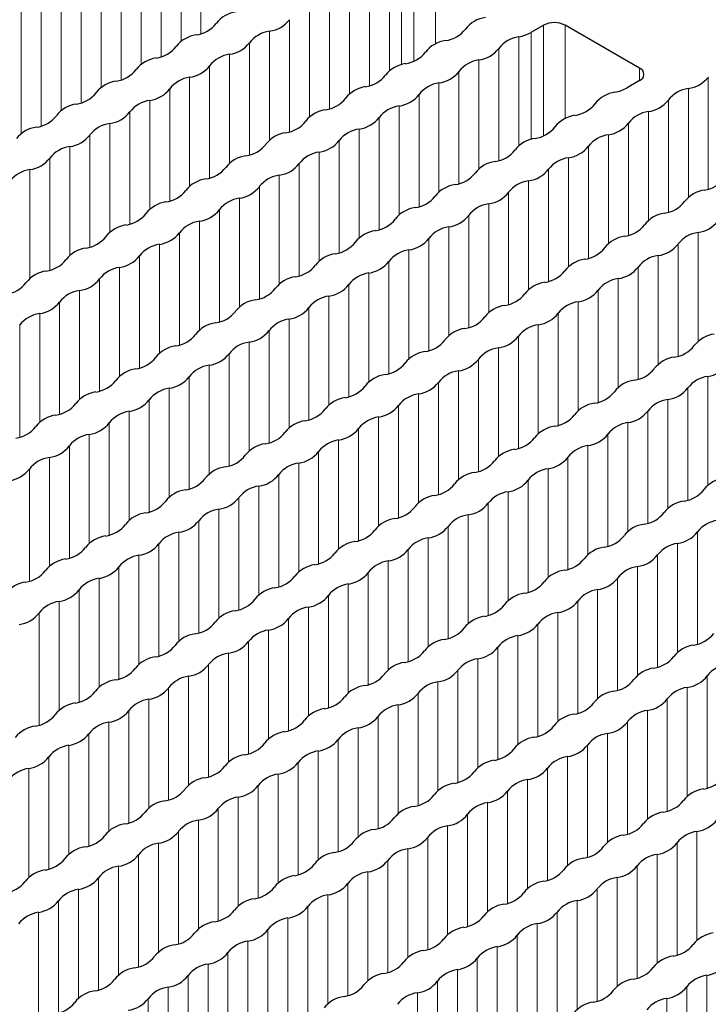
# Paper-space layout 'Blatt4' of a CAD drawing. Header units: millimetres. Extents: x 5 to 418, y 2 to 292.
# Tile 65 of 79: x 251 to 260, y 219 to 232. Entities that reach past the tile are written whole.
import ezdxf

# ---------------------------------------------------------------- set-up
doc = ezdxf.new("R2010")
doc.units = ezdxf.units.MM

psp = doc.layouts.new('Blatt4')

# ---------------------------------------------------------------- linework, layer by layer
at = {"color": 7, "linetype": 'Continuous', "lineweight": 18}
for p, q in [((253.116, 233.298), (253.116, 231.539)), ((252.855, 233.147), (252.855, 231.438)), ((252.593, 232.996), (252.593, 231.237)), ((252.331, 232.845), (252.331, 231.136)), ((252.07, 232.694), (252.07, 230.935)), ((255.907, 232.63), (255.907, 231.181)), ((256.19, 232.63), (256.19, 231.406)), ((251.808, 232.543), (251.808, 230.834)), ((255.585, 232.477), (255.585, 231.051)), ((255.744, 232.536), (255.744, 231.133)), ((251.547, 232.392), (251.547, 230.633)), ((255.323, 232.326), (255.323, 230.857)), ((251.285, 232.241), (251.285, 230.532)), ((251.023, 232.09), (251.023, 230.331)), ((255.061, 232.175), (255.061, 230.749)), ((250.762, 231.939), (250.762, 230.23)), ((254.8, 232.024), (254.8, 230.555)), ((254.538, 231.873), (254.538, 230.447)), ((254.277, 231.722), (254.277, 230.253)), ((254.015, 231.571), (254.015, 230.145)), ((257.441, 231.557), (257.441, 230.154)), ((257.604, 231.65), (257.604, 230.201)), ((257.887, 231.65), (257.887, 230.426)), ((253.753, 231.42), (253.753, 229.951)), ((257.282, 231.498), (257.282, 230.072)), ((257.02, 231.347), (257.02, 229.878)), ((253.492, 231.269), (253.492, 229.843)), ((256.759, 231.196), (256.759, 229.77)), ((253.23, 231.118), (253.23, 229.649)), ((256.497, 231.045), (256.497, 229.575)), ((258.863, 231.087), (258.863, 230.924)), ((252.968, 230.967), (252.968, 229.541)), ((259.764, 229.502), (259.764, 230.971)), ((252.707, 230.816), (252.707, 229.347)), ((256.235, 230.894), (256.235, 229.468)), ((259.502, 229.394), (259.502, 230.82)), ((252.445, 230.665), (252.445, 229.239)), ((255.974, 230.743), (255.974, 229.273)), ((259.24, 229.2), (259.24, 230.669)), ((252.184, 230.514), (252.184, 229.045)), ((255.712, 230.591), (255.712, 229.166)), ((258.979, 230.518), (258.979, 229.092)), ((255.45, 230.44), (255.45, 228.971)), ((251.922, 230.363), (251.922, 228.937)), ((255.189, 230.289), (255.189, 228.863)), ((258.717, 230.367), (258.717, 228.898)), ((251.66, 230.212), (251.66, 228.743)), ((254.927, 230.138), (254.927, 228.669)), ((258.456, 230.216), (258.456, 228.79)), ((251.399, 230.061), (251.399, 228.635)), ((258.194, 230.065), (258.194, 228.596)), ((251.137, 229.91), (251.137, 228.441)), ((254.665, 229.987), (254.665, 228.561)), ((257.932, 229.914), (257.932, 228.488)), ((250.875, 229.759), (250.875, 228.333)), ((254.404, 229.836), (254.404, 228.367)), ((257.671, 229.763), (257.671, 228.294)), ((254.142, 229.685), (254.142, 228.259)), ((257.409, 229.612), (257.409, 228.186)), ((253.881, 229.534), (253.881, 228.065)), ((253.619, 229.383), (253.619, 227.957)), ((257.147, 229.461), (257.147, 227.992)), ((253.357, 229.232), (253.357, 227.763)), ((256.886, 229.31), (256.886, 227.884)), ((256.624, 229.159), (256.624, 227.69)), ((253.096, 229.081), (253.096, 227.655)), ((256.363, 229.008), (256.363, 227.582)), ((252.834, 228.93), (252.834, 227.461)), ((256.101, 228.857), (256.101, 227.387)), ((259.629, 228.934), (259.629, 227.508)), ((252.572, 228.779), (252.572, 227.353)), ((255.839, 228.706), (255.839, 227.28)), ((259.368, 228.783), (259.368, 227.314)), ((252.311, 228.628), (252.311, 227.159)), ((259.106, 228.632), (259.106, 227.206)), ((252.049, 228.477), (252.049, 227.051)), ((255.578, 228.555), (255.578, 227.085)), ((258.845, 228.481), (258.845, 227.012)), ((251.788, 228.326), (251.788, 226.857)), ((255.316, 228.404), (255.316, 226.978)), ((258.583, 228.33), (258.583, 226.904)), ((255.054, 228.252), (255.054, 226.783)), ((251.526, 228.175), (251.526, 226.749)), ((254.793, 228.101), (254.793, 226.675)), ((258.321, 228.179), (258.321, 226.71)), ((251.264, 228.024), (251.264, 226.555)), ((254.531, 227.95), (254.531, 226.481)), ((258.06, 228.028), (258.06, 226.602)), ((251.003, 227.873), (251.003, 226.447)), ((257.798, 227.877), (257.798, 226.408)), ((250.741, 227.722), (250.741, 226.253)), ((254.27, 227.799), (254.27, 226.373)), ((257.536, 227.726), (257.536, 226.3)), ((254.008, 227.648), (254.008, 226.179)), ((257.275, 227.575), (257.275, 226.106)), ((253.746, 227.497), (253.746, 226.071)), ((257.013, 227.424), (257.013, 225.998)), ((253.485, 227.346), (253.485, 225.877)), ((253.223, 227.195), (253.223, 225.769)), ((256.751, 227.273), (256.751, 225.804)), ((252.961, 227.044), (252.961, 225.575)), ((256.49, 227.122), (256.49, 225.696)), ((259.757, 227.048), (259.757, 225.622)), ((256.228, 226.971), (256.228, 225.502)), ((252.7, 226.893), (252.7, 225.467)), ((255.967, 226.82), (255.967, 225.394)), ((259.495, 226.897), (259.495, 225.428)), ((252.438, 226.742), (252.438, 225.273)), ((255.705, 226.669), (255.705, 225.2)), ((259.233, 226.746), (259.233, 225.32)), ((252.176, 226.591), (252.176, 225.165)), ((255.443, 226.518), (255.443, 225.092)), ((258.972, 226.595), (258.972, 225.126)), ((251.915, 226.44), (251.915, 224.971)), ((258.71, 226.444), (258.71, 225.018)), ((251.653, 226.289), (251.653, 224.863)), ((255.182, 226.367), (255.182, 224.897)), ((258.449, 226.293), (258.449, 224.824)), ((251.392, 226.138), (251.392, 224.669)), ((254.92, 226.216), (254.92, 224.79)), ((258.187, 226.142), (258.187, 224.716)), ((254.658, 226.065), (254.658, 224.595)), ((251.13, 225.987), (251.13, 224.561)), ((254.397, 225.913), (254.397, 224.488)), ((257.925, 225.991), (257.925, 224.522)), ((250.868, 225.836), (250.868, 224.367)), ((254.135, 225.762), (254.135, 224.293)), ((257.664, 225.84), (257.664, 224.414)), ((253.874, 225.611), (253.874, 224.185)), ((257.402, 225.689), (257.402, 224.22)), ((257.14, 225.538), (257.14, 224.112)), ((253.612, 225.46), (253.612, 223.991)), ((256.879, 225.387), (256.879, 223.918)), ((253.35, 225.309), (253.35, 223.883)), ((256.617, 225.236), (256.617, 223.81)), ((253.089, 225.158), (253.089, 223.689)), ((252.827, 225.007), (252.827, 223.581)), ((256.355, 225.085), (256.355, 223.616)), ((259.622, 225.011), (259.622, 223.542)), ((252.565, 224.856), (252.565, 223.387)), ((256.094, 224.934), (256.094, 223.508)), ((259.361, 224.86), (259.361, 223.434)), ((252.304, 224.705), (252.304, 223.279)), ((255.832, 224.783), (255.832, 223.314)), ((259.099, 224.709), (259.099, 223.24)), ((255.571, 224.632), (255.571, 223.206)), ((252.042, 224.554), (252.042, 223.085)), ((255.309, 224.481), (255.309, 223.012)), ((258.837, 224.558), (258.837, 223.132)), ((251.781, 224.403), (251.781, 222.977)), ((255.047, 224.33), (255.047, 222.904)), ((258.576, 224.407), (258.576, 222.938)), ((251.519, 224.252), (251.519, 222.783)), ((258.314, 224.256), (258.314, 222.83)), ((251.257, 224.101), (251.257, 222.675)), ((254.786, 224.179), (254.786, 222.709)), ((258.053, 224.105), (258.053, 222.636)), ((250.996, 223.95), (250.996, 222.481)), ((254.524, 224.028), (254.524, 222.602)), ((257.791, 223.954), (257.791, 222.528)), ((254.262, 223.877), (254.262, 222.407)), ((257.529, 223.803), (257.529, 222.334)), ((254.001, 223.725), (254.001, 222.3)), ((253.739, 223.574), (253.739, 222.105)), ((257.268, 223.652), (257.268, 222.226)), ((253.478, 223.423), (253.478, 221.997)), ((257.006, 223.501), (257.006, 222.032)), ((256.744, 223.35), (256.744, 221.924)), ((253.216, 223.272), (253.216, 221.803)), ((256.483, 223.199), (256.483, 221.73)), ((252.954, 223.121), (252.954, 221.695)), ((256.221, 223.048), (256.221, 221.622)), ((259.75, 223.125), (259.75, 221.656)), ((252.693, 222.97), (252.693, 221.501)), ((259.488, 222.974), (259.488, 221.548)), ((252.431, 222.819), (252.431, 221.393)), ((255.96, 222.897), (255.96, 221.428)), ((259.226, 222.823), (259.226, 221.354)), ((252.169, 222.668), (252.169, 221.199)), ((255.698, 222.746), (255.698, 221.32)), ((258.965, 222.672), (258.965, 221.246)), ((251.908, 222.517), (251.908, 221.091)), ((255.436, 222.595), (255.436, 221.126)), ((258.703, 222.521), (258.703, 221.052)), ((255.175, 222.444), (255.175, 221.018)), ((251.646, 222.366), (251.646, 220.897)), ((254.913, 222.293), (254.913, 220.824)), ((258.441, 222.37), (258.441, 220.944)), ((251.385, 222.215), (251.385, 220.789)), ((254.651, 222.142), (254.651, 220.716)), ((258.18, 222.219), (258.18, 220.75)), ((251.123, 222.064), (251.123, 220.595)), ((257.918, 222.068), (257.918, 220.642)), ((250.861, 221.913), (250.861, 220.487)), ((254.39, 221.991), (254.39, 220.522)), ((257.657, 221.917), (257.657, 220.448)), ((254.128, 221.84), (254.128, 220.414)), ((257.395, 221.766), (257.395, 220.34)), ((253.866, 221.689), (253.866, 220.219)), ((257.133, 221.615), (257.133, 220.146)), ((253.605, 221.538), (253.605, 220.112)), ((253.343, 221.386), (253.343, 219.917)), ((256.872, 221.464), (256.872, 220.038)), ((253.082, 221.235), (253.082, 219.809)), ((256.61, 221.313), (256.61, 219.844)), ((256.348, 221.162), (256.348, 219.736)), ((252.82, 221.084), (252.82, 219.615)), ((256.087, 221.011), (256.087, 219.542)), ((259.615, 221.088), (259.615, 219.663)), ((252.558, 220.933), (252.558, 219.507)), ((255.825, 220.86), (255.825, 219.434)), ((259.354, 220.937), (259.354, 219.468)), ((252.297, 220.782), (252.297, 219.313)), ((255.564, 220.709), (255.564, 219.24)), ((259.092, 220.786), (259.092, 219.36)), ((252.035, 220.631), (252.035, 219.205)), ((258.83, 220.635), (258.83, 219.166)), ((251.773, 220.48), (251.773, 219.011)), ((255.302, 220.558), (255.302, 219.132)), ((258.569, 220.484), (258.569, 219.058)), ((251.512, 220.329), (251.512, 218.903)), ((255.04, 220.407), (255.04, 218.938)), ((258.307, 220.333), (258.307, 218.864)), ((254.779, 220.256), (254.779, 218.83)), ((251.25, 220.178), (251.25, 218.709)), ((254.517, 220.105), (254.517, 218.636)), ((258.045, 220.182), (258.045, 218.756)), ((250.989, 220.027), (250.989, 218.601)), ((254.255, 219.954), (254.255, 218.528)), ((257.784, 220.031), (257.784, 218.562)), ((257.522, 219.88), (257.522, 218.454)), ((253.994, 219.803), (253.994, 218.334)), ((257.261, 219.729), (257.261, 218.26)), ((253.732, 219.652), (253.732, 218.226)), ((256.999, 219.578), (256.999, 218.152)), ((253.47, 219.501), (253.47, 218.031)), ((256.737, 219.427), (256.737, 217.958)), ((253.209, 219.35), (253.209, 217.924)), ((252.947, 219.199), (252.947, 217.729)), ((256.476, 219.276), (256.476, 217.85)), ((259.743, 219.203), (259.743, 217.777)), ((252.686, 219.047), (252.686, 217.622)), ((256.214, 219.125), (256.214, 217.656)), ((259.481, 219.052), (259.481, 217.582)), ((255.952, 218.974), (255.952, 217.548)), ((259.219, 218.901), (259.219, 217.475)), ((252.424, 218.896), (252.424, 217.427))]:
    psp.add_line(p, q, dxfattribs=at)
at = {"color": 7, "linetype": 'Continuous', "lineweight": 25}
for p, q in [((257.441, 231.557), (257.604, 231.65)), ((258.863, 231.087), (257.887, 231.65)), ((258.863, 230.924), (258.7, 230.83))]:
    psp.add_line(p, q, dxfattribs=at)
for centre, radius, start, end in [((253.634, 231.423), 0.406, 98.1317, 141.8629), ((252.996, 231.924), 0.406, 278.1317, 321.8629), ((253.958, 231.973), 0.406, 278.1317, 321.8629), ((256.901, 231.349), 0.406, 98.1317, 141.8629), ((257.746, 231.378), 0.307, 62.6097, 117.3903), ((254.072, 231.17), 0.406, 98.1317, 141.8629), ((256.263, 231.85), 0.406, 278.1317, 321.8629), ((257.174, 232.035), 0.548, 281.3079, 299.1741), ((253.111, 231.121), 0.406, 98.1317, 141.8629), ((253.434, 231.671), 0.406, 278.1317, 321.8629), ((256.377, 231.047), 0.406, 98.1317, 141.8629), ((257.339, 231.096), 0.406, 98.1317, 141.8629), ((252.473, 231.622), 0.406, 278.1317, 321.8629), ((255.739, 231.548), 0.406, 278.1317, 321.8629), ((256.701, 231.597), 0.406, 278.1317, 321.8629), ((252.587, 230.819), 0.406, 98.1317, 141.8629), ((253.549, 230.868), 0.406, 98.1317, 141.8629), ((256.816, 230.794), 0.406, 98.1317, 141.8629), ((251.949, 231.32), 0.406, 278.1317, 321.8629), ((252.911, 231.369), 0.406, 278.1317, 321.8629), ((255.854, 230.745), 0.406, 98.1317, 141.8629), ((256.178, 231.295), 0.406, 278.1317, 321.8629), ((258.832, 231.006), 0.0873, 290.7834, 69.2166), ((252.064, 230.517), 0.406, 98.1317, 141.8629), ((253.026, 230.566), 0.406, 98.1317, 141.8629), ((255.216, 231.246), 0.406, 278.1317, 321.8629), ((259.445, 231.222), 0.406, 278.1317, 321.8629), ((252.388, 231.066), 0.406, 278.1317, 321.8629), ((255.331, 230.443), 0.406, 98.1317, 141.8629), ((256.293, 230.492), 0.406, 98.1317, 141.8629), ((258.598, 230.37), 0.406, 98.1317, 141.8629), ((258.433, 231.308), 0.548, 281.3079, 299.1741), ((259.559, 230.419), 0.406, 98.1317, 141.8629), ((251.426, 231.018), 0.406, 278.1317, 321.8629), ((252.503, 230.263), 0.406, 98.1317, 141.8629), ((254.693, 230.944), 0.406, 278.1317, 321.8629), ((255.655, 230.993), 0.406, 278.1317, 321.8629), ((258.921, 230.92), 0.406, 278.1317, 321.8629), ((251.541, 230.215), 0.406, 98.1317, 141.8629), ((251.865, 230.764), 0.406, 278.1317, 321.8629), ((254.808, 230.141), 0.406, 98.1317, 141.8629), ((255.769, 230.19), 0.406, 98.1317, 141.8629), ((257.96, 230.871), 0.406, 278.1317, 321.8629), ((259.036, 230.117), 0.406, 98.1317, 141.8629), ((250.903, 230.715), 0.406, 278.1317, 321.8629), ((254.17, 230.642), 0.406, 278.1317, 321.8629), ((255.131, 230.691), 0.406, 278.1317, 321.8629), ((258.074, 230.068), 0.406, 98.1317, 141.8629), ((251.017, 229.913), 0.406, 98.1317, 141.8629), ((251.979, 229.961), 0.406, 98.1317, 141.8629), ((255.246, 229.888), 0.406, 98.1317, 141.8629), ((257.436, 230.569), 0.406, 278.1317, 321.8629), ((258.398, 230.617), 0.406, 278.1317, 321.8629), ((251.341, 230.462), 0.406, 278.1317, 321.8629), ((254.284, 229.839), 0.406, 98.1317, 141.8629), ((254.608, 230.389), 0.406, 278.1317, 321.8629), ((257.551, 229.766), 0.406, 98.1317, 141.8629), ((258.513, 229.814), 0.406, 98.1317, 141.8629), ((251.456, 229.659), 0.406, 98.1317, 141.8629), ((253.646, 230.34), 0.406, 278.1317, 321.8629), ((256.913, 230.266), 0.406, 278.1317, 321.8629), ((257.875, 230.315), 0.406, 278.1317, 321.8629), ((250.818, 230.16), 0.406, 278.1317, 321.8629), ((253.761, 229.537), 0.406, 98.1317, 141.8629), ((254.723, 229.586), 0.406, 98.1317, 141.8629), ((257.028, 229.463), 0.406, 98.1317, 141.8629), ((257.99, 229.512), 0.406, 98.1317, 141.8629), ((250.933, 229.357), 0.406, 98.1317, 141.8629), ((253.123, 230.038), 0.406, 278.1317, 321.8629), ((254.085, 230.087), 0.406, 278.1317, 321.8629), ((257.352, 230.013), 0.406, 278.1317, 321.8629), ((253.238, 229.235), 0.406, 98.1317, 141.8629), ((254.2, 229.284), 0.406, 98.1317, 141.8629), ((256.39, 229.964), 0.406, 278.1317, 321.8629), ((257.466, 229.21), 0.406, 98.1317, 141.8629), ((259.657, 229.891), 0.406, 278.1317, 321.8629), ((252.6, 229.736), 0.406, 278.1317, 321.8629), ((253.562, 229.785), 0.406, 278.1317, 321.8629), ((256.505, 229.161), 0.406, 98.1317, 141.8629), ((259.771, 229.088), 0.406, 98.1317, 141.8629), ((253.676, 228.982), 0.406, 98.1317, 141.8629), ((255.867, 229.662), 0.406, 278.1317, 321.8629), ((256.828, 229.711), 0.406, 278.1317, 321.8629), ((252.715, 228.933), 0.406, 98.1317, 141.8629), ((253.038, 229.483), 0.406, 278.1317, 321.8629), ((255.981, 228.859), 0.406, 98.1317, 141.8629), ((256.943, 228.908), 0.406, 98.1317, 141.8629), ((259.133, 229.589), 0.406, 278.1317, 321.8629), ((252.077, 229.434), 0.406, 278.1317, 321.8629), ((255.343, 229.36), 0.406, 278.1317, 321.8629), ((256.305, 229.409), 0.406, 278.1317, 321.8629), ((259.248, 228.786), 0.406, 98.1317, 141.8629), ((252.191, 228.631), 0.406, 98.1317, 141.8629), ((253.153, 228.68), 0.406, 98.1317, 141.8629), ((256.42, 228.606), 0.406, 98.1317, 141.8629), ((258.61, 229.287), 0.406, 278.1317, 321.8629), ((259.572, 229.336), 0.406, 278.1317, 321.8629), ((251.553, 229.132), 0.406, 278.1317, 321.8629), ((252.515, 229.181), 0.406, 278.1317, 321.8629), ((255.458, 228.557), 0.406, 98.1317, 141.8629), ((255.782, 229.107), 0.406, 278.1317, 321.8629), ((258.725, 228.484), 0.406, 98.1317, 141.8629), ((259.687, 228.533), 0.406, 98.1317, 141.8629), ((251.668, 228.329), 0.406, 98.1317, 141.8629), ((252.63, 228.378), 0.406, 98.1317, 141.8629), ((254.82, 229.058), 0.406, 278.1317, 321.8629), ((255.897, 228.304), 0.406, 98.1317, 141.8629), ((258.087, 228.985), 0.406, 278.1317, 321.8629), ((259.049, 229.034), 0.406, 278.1317, 321.8629), ((251.03, 228.83), 0.406, 278.1317, 321.8629), ((251.992, 228.878), 0.406, 278.1317, 321.8629), ((254.935, 228.255), 0.406, 98.1317, 141.8629), ((258.202, 228.182), 0.406, 98.1317, 141.8629), ((259.163, 228.231), 0.406, 98.1317, 141.8629), ((252.107, 228.075), 0.406, 98.1317, 141.8629), ((254.297, 228.756), 0.406, 278.1317, 321.8629), ((255.259, 228.805), 0.406, 278.1317, 321.8629), ((258.526, 228.732), 0.406, 278.1317, 321.8629), ((251.145, 228.027), 0.406, 98.1317, 141.8629), ((251.469, 228.576), 0.406, 278.1317, 321.8629), ((254.412, 227.953), 0.406, 98.1317, 141.8629), ((255.373, 228.002), 0.406, 98.1317, 141.8629), ((257.564, 228.683), 0.406, 278.1317, 321.8629), ((258.64, 227.929), 0.406, 98.1317, 141.8629), ((250.507, 228.528), 0.406, 278.1317, 321.8629), ((253.774, 228.454), 0.406, 278.1317, 321.8629), ((254.735, 228.503), 0.406, 278.1317, 321.8629), ((257.678, 227.88), 0.406, 98.1317, 141.8629), ((251.583, 227.773), 0.406, 98.1317, 141.8629), ((254.85, 227.7), 0.406, 98.1317, 141.8629), ((257.04, 228.381), 0.406, 278.1317, 321.8629), ((258.002, 228.429), 0.406, 278.1317, 321.8629), ((250.945, 228.274), 0.406, 278.1317, 321.8629), ((253.888, 227.651), 0.406, 98.1317, 141.8629), ((254.212, 228.201), 0.406, 278.1317, 321.8629), ((257.155, 227.578), 0.406, 98.1317, 141.8629), ((258.117, 227.626), 0.406, 98.1317, 141.8629), ((251.06, 227.471), 0.406, 98.1317, 141.8629), ((253.25, 228.152), 0.406, 278.1317, 321.8629), ((256.517, 228.078), 0.406, 278.1317, 321.8629), ((257.479, 228.127), 0.406, 278.1317, 321.8629), ((253.365, 227.349), 0.406, 98.1317, 141.8629), ((254.327, 227.398), 0.406, 98.1317, 141.8629), ((256.632, 227.276), 0.406, 98.1317, 141.8629), ((257.594, 227.324), 0.406, 98.1317, 141.8629), ((252.727, 227.85), 0.406, 278.1317, 321.8629), ((253.689, 227.899), 0.406, 278.1317, 321.8629), ((256.956, 227.825), 0.406, 278.1317, 321.8629), ((259.899, 227.202), 0.406, 98.1317, 141.8629), ((252.842, 227.047), 0.406, 98.1317, 141.8629), ((253.804, 227.096), 0.406, 98.1317, 141.8629), ((255.994, 227.776), 0.406, 278.1317, 321.8629), ((257.07, 227.022), 0.406, 98.1317, 141.8629), ((259.261, 227.703), 0.406, 278.1317, 321.8629), ((252.204, 227.548), 0.406, 278.1317, 321.8629), ((253.166, 227.597), 0.406, 278.1317, 321.8629), ((256.109, 226.973), 0.406, 98.1317, 141.8629), ((259.375, 226.9), 0.406, 98.1317, 141.8629), ((253.28, 226.794), 0.406, 98.1317, 141.8629), ((255.471, 227.474), 0.406, 278.1317, 321.8629), ((256.432, 227.523), 0.406, 278.1317, 321.8629), ((259.699, 227.45), 0.406, 278.1317, 321.8629), ((252.319, 226.745), 0.406, 98.1317, 141.8629), ((252.642, 227.295), 0.406, 278.1317, 321.8629), ((255.585, 226.671), 0.406, 98.1317, 141.8629), ((256.547, 226.72), 0.406, 98.1317, 141.8629), ((258.737, 227.401), 0.406, 278.1317, 321.8629), ((259.814, 226.647), 0.406, 98.1317, 141.8629), ((251.681, 227.246), 0.406, 278.1317, 321.8629), ((254.947, 227.172), 0.406, 278.1317, 321.8629), ((255.909, 227.221), 0.406, 278.1317, 321.8629), ((258.852, 226.598), 0.406, 98.1317, 141.8629), ((251.795, 226.443), 0.406, 98.1317, 141.8629), ((252.757, 226.492), 0.406, 98.1317, 141.8629), ((255.062, 226.369), 0.406, 98.1317, 141.8629), ((256.024, 226.418), 0.406, 98.1317, 141.8629), ((258.214, 227.099), 0.406, 278.1317, 321.8629), ((259.176, 227.148), 0.406, 278.1317, 321.8629), ((251.157, 226.944), 0.406, 278.1317, 321.8629), ((252.119, 226.993), 0.406, 278.1317, 321.8629), ((255.386, 226.919), 0.406, 278.1317, 321.8629), ((258.329, 226.296), 0.406, 98.1317, 141.8629), ((259.291, 226.345), 0.406, 98.1317, 141.8629), ((251.272, 226.141), 0.406, 98.1317, 141.8629), ((252.234, 226.19), 0.406, 98.1317, 141.8629), ((254.424, 226.87), 0.406, 278.1317, 321.8629), ((255.501, 226.116), 0.406, 98.1317, 141.8629), ((257.691, 226.797), 0.406, 278.1317, 321.8629), ((258.653, 226.846), 0.406, 278.1317, 321.8629), ((250.634, 226.642), 0.406, 278.1317, 321.8629), ((251.596, 226.691), 0.406, 278.1317, 321.8629), ((254.539, 226.067), 0.406, 98.1317, 141.8629), ((257.806, 225.994), 0.406, 98.1317, 141.8629), ((258.768, 226.043), 0.406, 98.1317, 141.8629), ((251.711, 225.888), 0.406, 98.1317, 141.8629), ((253.901, 226.568), 0.406, 278.1317, 321.8629), ((254.863, 226.617), 0.406, 278.1317, 321.8629), ((258.13, 226.544), 0.406, 278.1317, 321.8629), ((251.073, 226.388), 0.406, 278.1317, 321.8629), ((254.016, 225.765), 0.406, 98.1317, 141.8629), ((254.977, 225.814), 0.406, 98.1317, 141.8629), ((257.168, 226.495), 0.406, 278.1317, 321.8629), ((258.244, 225.741), 0.406, 98.1317, 141.8629), ((253.378, 226.266), 0.406, 278.1317, 321.8629), ((254.339, 226.315), 0.406, 278.1317, 321.8629), ((257.282, 225.692), 0.406, 98.1317, 141.8629), ((251.187, 225.585), 0.406, 98.1317, 141.8629), ((254.454, 225.512), 0.406, 98.1317, 141.8629), ((256.644, 226.193), 0.406, 278.1317, 321.8629), ((257.606, 226.241), 0.406, 278.1317, 321.8629), ((250.549, 226.086), 0.406, 278.1317, 321.8629), ((253.492, 225.463), 0.406, 98.1317, 141.8629), ((253.816, 226.013), 0.406, 278.1317, 321.8629), ((256.759, 225.39), 0.406, 98.1317, 141.8629), ((257.721, 225.438), 0.406, 98.1317, 141.8629), ((252.854, 225.964), 0.406, 278.1317, 321.8629), ((253.931, 225.21), 0.406, 98.1317, 141.8629), ((256.121, 225.891), 0.406, 278.1317, 321.8629), ((257.083, 225.939), 0.406, 278.1317, 321.8629), ((260.026, 225.316), 0.406, 98.1317, 141.8629), ((252.969, 225.161), 0.406, 98.1317, 141.8629), ((256.236, 225.088), 0.406, 98.1317, 141.8629), ((257.198, 225.136), 0.406, 98.1317, 141.8629), ((259.388, 225.817), 0.406, 278.1317, 321.8629), ((252.331, 225.662), 0.406, 278.1317, 321.8629), ((253.293, 225.711), 0.406, 278.1317, 321.8629), ((256.56, 225.637), 0.406, 278.1317, 321.8629), ((259.503, 225.014), 0.406, 98.1317, 141.8629), ((252.446, 224.859), 0.406, 98.1317, 141.8629), ((253.408, 224.908), 0.406, 98.1317, 141.8629), ((255.598, 225.588), 0.406, 278.1317, 321.8629), ((256.674, 224.834), 0.406, 98.1317, 141.8629), ((258.865, 225.515), 0.406, 278.1317, 321.8629), ((251.808, 225.36), 0.406, 278.1317, 321.8629), ((252.77, 225.409), 0.406, 278.1317, 321.8629), ((255.713, 224.785), 0.406, 98.1317, 141.8629), ((258.979, 224.712), 0.406, 98.1317, 141.8629), ((259.941, 224.761), 0.406, 98.1317, 141.8629), ((252.884, 224.606), 0.406, 98.1317, 141.8629), ((255.075, 225.286), 0.406, 278.1317, 321.8629), ((256.036, 225.335), 0.406, 278.1317, 321.8629), ((259.303, 225.262), 0.406, 278.1317, 321.8629), ((251.923, 224.557), 0.406, 98.1317, 141.8629), ((252.246, 225.107), 0.406, 278.1317, 321.8629), ((255.189, 224.483), 0.406, 98.1317, 141.8629), ((256.151, 224.532), 0.406, 98.1317, 141.8629), ((258.341, 225.213), 0.406, 278.1317, 321.8629), ((259.418, 224.459), 0.406, 98.1317, 141.8629), ((251.285, 225.058), 0.406, 278.1317, 321.8629), ((252.361, 224.304), 0.406, 98.1317, 141.8629), ((254.551, 224.984), 0.406, 278.1317, 321.8629), ((255.513, 225.033), 0.406, 278.1317, 321.8629), ((258.456, 224.41), 0.406, 98.1317, 141.8629), ((258.78, 224.96), 0.406, 278.1317, 321.8629), ((251.399, 224.255), 0.406, 98.1317, 141.8629), ((254.666, 224.181), 0.406, 98.1317, 141.8629), ((255.628, 224.23), 0.406, 98.1317, 141.8629), ((257.818, 224.911), 0.406, 278.1317, 321.8629), ((250.761, 224.756), 0.406, 278.1317, 321.8629), ((251.723, 224.805), 0.406, 278.1317, 321.8629), ((254.99, 224.731), 0.406, 278.1317, 321.8629), ((257.933, 224.108), 0.406, 98.1317, 141.8629), ((258.895, 224.157), 0.406, 98.1317, 141.8629), ((250.876, 223.953), 0.406, 98.1317, 141.8629), ((251.838, 224.002), 0.406, 98.1317, 141.8629), ((254.028, 224.682), 0.406, 278.1317, 321.8629), ((255.105, 223.928), 0.406, 98.1317, 141.8629), ((257.295, 224.609), 0.406, 278.1317, 321.8629), ((258.257, 224.658), 0.406, 278.1317, 321.8629), ((251.2, 224.503), 0.406, 278.1317, 321.8629), ((254.143, 223.879), 0.406, 98.1317, 141.8629), ((257.41, 223.806), 0.406, 98.1317, 141.8629), ((258.372, 223.855), 0.406, 98.1317, 141.8629), ((251.315, 223.7), 0.406, 98.1317, 141.8629), ((253.505, 224.38), 0.406, 278.1317, 321.8629), ((254.467, 224.429), 0.406, 278.1317, 321.8629), ((257.734, 224.356), 0.406, 278.1317, 321.8629), ((250.677, 224.2), 0.406, 278.1317, 321.8629), ((253.62, 223.577), 0.406, 98.1317, 141.8629), ((254.581, 223.626), 0.406, 98.1317, 141.8629), ((256.772, 224.307), 0.406, 278.1317, 321.8629), ((257.848, 223.553), 0.406, 98.1317, 141.8629), ((252.982, 224.078), 0.406, 278.1317, 321.8629), ((253.943, 224.127), 0.406, 278.1317, 321.8629), ((256.886, 223.504), 0.406, 98.1317, 141.8629), ((257.21, 224.054), 0.406, 278.1317, 321.8629), ((253.096, 223.275), 0.406, 98.1317, 141.8629), ((254.058, 223.324), 0.406, 98.1317, 141.8629), ((256.248, 224.005), 0.406, 278.1317, 321.8629), ((259.515, 223.931), 0.406, 278.1317, 321.8629), ((253.42, 223.825), 0.406, 278.1317, 321.8629), ((256.363, 223.202), 0.406, 98.1317, 141.8629), ((257.325, 223.251), 0.406, 98.1317, 141.8629), ((252.458, 223.776), 0.406, 278.1317, 321.8629), ((253.535, 223.022), 0.406, 98.1317, 141.8629), ((255.725, 223.703), 0.406, 278.1317, 321.8629), ((256.687, 223.751), 0.406, 278.1317, 321.8629), ((259.63, 223.128), 0.406, 98.1317, 141.8629), ((252.573, 222.973), 0.406, 98.1317, 141.8629), ((255.84, 222.9), 0.406, 98.1317, 141.8629), ((256.802, 222.948), 0.406, 98.1317, 141.8629), ((258.992, 223.629), 0.406, 278.1317, 321.8629), ((251.935, 223.474), 0.406, 278.1317, 321.8629), ((252.897, 223.523), 0.406, 278.1317, 321.8629), ((256.164, 223.449), 0.406, 278.1317, 321.8629), ((259.107, 222.826), 0.406, 98.1317, 141.8629), ((260.069, 222.875), 0.406, 98.1317, 141.8629), ((252.05, 222.671), 0.406, 98.1317, 141.8629), ((253.012, 222.72), 0.406, 98.1317, 141.8629), ((255.202, 223.4), 0.406, 278.1317, 321.8629), ((256.279, 222.646), 0.406, 98.1317, 141.8629), ((258.469, 223.327), 0.406, 278.1317, 321.8629), ((259.431, 223.376), 0.406, 278.1317, 321.8629), ((251.412, 223.172), 0.406, 278.1317, 321.8629), ((252.374, 223.221), 0.406, 278.1317, 321.8629), ((255.317, 222.597), 0.406, 98.1317, 141.8629), ((258.584, 222.524), 0.406, 98.1317, 141.8629), ((259.545, 222.573), 0.406, 98.1317, 141.8629), ((251.527, 222.369), 0.406, 98.1317, 141.8629), ((252.488, 222.418), 0.406, 98.1317, 141.8629), ((254.679, 223.098), 0.406, 278.1317, 321.8629), ((255.641, 223.147), 0.406, 278.1317, 321.8629), ((257.946, 223.025), 0.406, 278.1317, 321.8629), ((258.907, 223.074), 0.406, 278.1317, 321.8629), ((251.85, 222.919), 0.406, 278.1317, 321.8629), ((254.793, 222.295), 0.406, 98.1317, 141.8629), ((255.755, 222.344), 0.406, 98.1317, 141.8629), ((259.022, 222.271), 0.406, 98.1317, 141.8629), ((250.889, 222.87), 0.406, 278.1317, 321.8629), ((251.965, 222.116), 0.406, 98.1317, 141.8629), ((254.155, 222.796), 0.406, 278.1317, 321.8629), ((255.117, 222.845), 0.406, 278.1317, 321.8629), ((258.06, 222.222), 0.406, 98.1317, 141.8629), ((258.384, 222.772), 0.406, 278.1317, 321.8629), ((251.003, 222.067), 0.406, 98.1317, 141.8629), ((254.27, 221.993), 0.406, 98.1317, 141.8629), ((255.232, 222.042), 0.406, 98.1317, 141.8629), ((257.422, 222.723), 0.406, 278.1317, 321.8629), ((251.327, 222.617), 0.406, 278.1317, 321.8629), ((254.594, 222.543), 0.406, 278.1317, 321.8629), ((257.537, 221.92), 0.406, 98.1317, 141.8629), ((258.499, 221.969), 0.406, 98.1317, 141.8629), ((251.442, 221.814), 0.406, 98.1317, 141.8629), ((253.632, 222.494), 0.406, 278.1317, 321.8629), ((254.709, 221.74), 0.406, 98.1317, 141.8629), ((256.899, 222.421), 0.406, 278.1317, 321.8629), ((257.861, 222.47), 0.406, 278.1317, 321.8629), ((250.804, 222.315), 0.406, 278.1317, 321.8629), ((253.747, 221.691), 0.406, 98.1317, 141.8629), ((257.014, 221.618), 0.406, 98.1317, 141.8629), ((257.976, 221.667), 0.406, 98.1317, 141.8629), ((250.919, 221.512), 0.406, 98.1317, 141.8629), ((253.109, 222.192), 0.406, 278.1317, 321.8629), ((254.071, 222.241), 0.406, 278.1317, 321.8629), ((256.376, 222.119), 0.406, 278.1317, 321.8629), ((257.338, 222.168), 0.406, 278.1317, 321.8629), ((253.224, 221.389), 0.406, 98.1317, 141.8629), ((254.185, 221.438), 0.406, 98.1317, 141.8629), ((257.452, 221.365), 0.406, 98.1317, 141.8629), ((259.643, 222.045), 0.406, 278.1317, 321.8629), ((252.586, 221.89), 0.406, 278.1317, 321.8629), ((253.547, 221.939), 0.406, 278.1317, 321.8629), ((256.49, 221.316), 0.406, 98.1317, 141.8629), ((256.814, 221.866), 0.406, 278.1317, 321.8629), ((259.757, 221.242), 0.406, 98.1317, 141.8629), ((252.7, 221.087), 0.406, 98.1317, 141.8629), ((253.662, 221.136), 0.406, 98.1317, 141.8629), ((255.852, 221.817), 0.406, 278.1317, 321.8629), ((259.119, 221.743), 0.406, 278.1317, 321.8629), ((253.024, 221.637), 0.406, 278.1317, 321.8629), ((255.967, 221.014), 0.406, 98.1317, 141.8629), ((256.929, 221.063), 0.406, 98.1317, 141.8629), ((252.062, 221.588), 0.406, 278.1317, 321.8629), ((253.139, 220.834), 0.406, 98.1317, 141.8629), ((255.329, 221.515), 0.406, 278.1317, 321.8629), ((256.291, 221.563), 0.406, 278.1317, 321.8629), ((259.234, 220.94), 0.406, 98.1317, 141.8629), ((259.558, 221.49), 0.406, 278.1317, 321.8629), ((252.177, 220.785), 0.406, 98.1317, 141.8629), ((255.444, 220.712), 0.406, 98.1317, 141.8629), ((256.406, 220.76), 0.406, 98.1317, 141.8629), ((258.596, 221.441), 0.406, 278.1317, 321.8629), ((251.539, 221.286), 0.406, 278.1317, 321.8629), ((252.501, 221.335), 0.406, 278.1317, 321.8629), ((255.768, 221.261), 0.406, 278.1317, 321.8629), ((258.711, 220.638), 0.406, 98.1317, 141.8629), ((259.673, 220.687), 0.406, 98.1317, 141.8629), ((251.654, 220.483), 0.406, 98.1317, 141.8629), ((252.616, 220.532), 0.406, 98.1317, 141.8629), ((254.806, 221.213), 0.406, 278.1317, 321.8629), ((255.883, 220.458), 0.406, 98.1317, 141.8629), ((258.073, 221.139), 0.406, 278.1317, 321.8629), ((259.035, 221.188), 0.406, 278.1317, 321.8629), ((251.016, 220.984), 0.406, 278.1317, 321.8629), ((251.978, 221.033), 0.406, 278.1317, 321.8629), ((254.921, 220.41), 0.406, 98.1317, 141.8629), ((255.245, 220.959), 0.406, 278.1317, 321.8629), ((258.188, 220.336), 0.406, 98.1317, 141.8629), ((259.149, 220.385), 0.406, 98.1317, 141.8629), ((251.131, 220.181), 0.406, 98.1317, 141.8629), ((252.092, 220.23), 0.406, 98.1317, 141.8629), ((254.283, 220.91), 0.406, 278.1317, 321.8629), ((257.55, 220.837), 0.406, 278.1317, 321.8629), ((258.511, 220.886), 0.406, 278.1317, 321.8629), ((251.454, 220.731), 0.406, 278.1317, 321.8629), ((254.397, 220.107), 0.406, 98.1317, 141.8629), ((255.359, 220.156), 0.406, 98.1317, 141.8629), ((258.626, 220.083), 0.406, 98.1317, 141.8629), ((250.493, 220.682), 0.406, 278.1317, 321.8629), ((251.569, 219.928), 0.406, 98.1317, 141.8629), ((253.759, 220.608), 0.406, 278.1317, 321.8629), ((254.721, 220.657), 0.406, 278.1317, 321.8629), ((257.664, 220.034), 0.406, 98.1317, 141.8629), ((257.988, 220.584), 0.406, 278.1317, 321.8629), ((253.874, 219.805), 0.406, 98.1317, 141.8629), ((254.836, 219.854), 0.406, 98.1317, 141.8629), ((257.026, 220.535), 0.406, 278.1317, 321.8629), ((250.931, 220.429), 0.406, 278.1317, 321.8629), ((254.198, 220.355), 0.406, 278.1317, 321.8629), ((257.141, 219.732), 0.406, 98.1317, 141.8629), ((258.103, 219.781), 0.406, 98.1317, 141.8629), ((251.046, 219.626), 0.406, 98.1317, 141.8629), ((253.236, 220.306), 0.406, 278.1317, 321.8629), ((254.313, 219.552), 0.406, 98.1317, 141.8629), ((256.503, 220.233), 0.406, 278.1317, 321.8629), ((257.465, 220.282), 0.406, 278.1317, 321.8629), ((253.351, 219.503), 0.406, 98.1317, 141.8629), ((256.618, 219.43), 0.406, 98.1317, 141.8629), ((257.58, 219.479), 0.406, 98.1317, 141.8629), ((252.713, 220.004), 0.406, 278.1317, 321.8629), ((253.675, 220.053), 0.406, 278.1317, 321.8629), ((255.98, 219.931), 0.406, 278.1317, 321.8629), ((256.942, 219.98), 0.406, 278.1317, 321.8629), ((259.885, 219.356), 0.406, 98.1317, 141.8629), ((252.828, 219.201), 0.406, 98.1317, 141.8629), ((253.789, 219.25), 0.406, 98.1317, 141.8629), ((257.056, 219.177), 0.406, 98.1317, 141.8629), ((259.247, 219.857), 0.406, 278.1317, 321.8629), ((252.19, 219.702), 0.406, 278.1317, 321.8629), ((253.151, 219.751), 0.406, 278.1317, 321.8629), ((256.094, 219.128), 0.406, 98.1317, 141.8629), ((256.418, 219.678), 0.406, 278.1317, 321.8629), ((259.361, 219.054), 0.406, 98.1317, 141.8629), ((252.304, 218.899), 0.406, 98.1317, 141.8629), ((253.266, 218.948), 0.406, 98.1317, 141.8629), ((255.456, 219.629), 0.406, 278.1317, 321.8629), ((258.723, 219.555), 0.406, 278.1317, 321.8629), ((259.685, 219.604), 0.406, 278.1317, 321.8629), ((252.628, 219.449), 0.406, 278.1317, 321.8629), ((255.571, 218.826), 0.406, 98.1317, 141.8629), ((256.533, 218.875), 0.406, 98.1317, 141.8629), ((259.8, 218.801), 0.406, 98.1317, 141.8629), ((251.666, 219.4), 0.406, 278.1317, 321.8629), ((252.743, 218.646), 0.406, 98.1317, 141.8629), ((254.933, 219.327), 0.406, 278.1317, 321.8629), ((255.895, 219.375), 0.406, 278.1317, 321.8629), ((258.838, 218.752), 0.406, 98.1317, 141.8629), ((259.162, 219.302), 0.406, 278.1317, 321.8629), ((251.781, 218.597), 0.406, 98.1317, 141.8629), ((255.048, 218.524), 0.406, 98.1317, 141.8629), ((256.01, 218.573), 0.406, 98.1317, 141.8629), ((258.2, 219.253), 0.406, 278.1317, 321.8629), ((259.277, 218.499), 0.406, 98.1317, 141.8629), ((251.143, 219.098), 0.406, 278.1317, 321.8629), ((252.105, 219.147), 0.406, 278.1317, 321.8629), ((258.315, 218.45), 0.406, 98.1317, 141.8629)]:
    psp.add_arc(centre, radius, start, end, dxfattribs=at)

doc.saveas('drawing.dxf')
